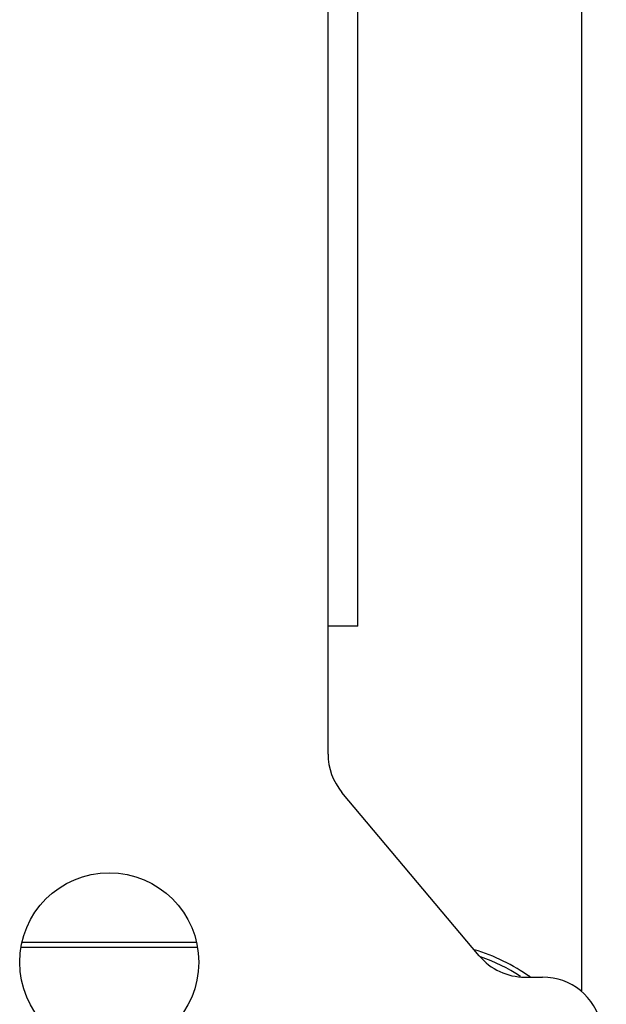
# Model space of a CAD drawing. Header units: millimetres. Extents: x 0 to 420, y 0 to 297.
# Tile 131 of 140: x 324 to 342, y 198 to 227. Entities that reach past the tile are written whole.
import ezdxf

# ---------------------------------------------------------------- set-up
doc = ezdxf.new("R2010")
doc.units = ezdxf.units.MM
doc.header["$LTSCALE"] = 23.1
doc.layers.get('0').update_dxf_attribs({"linetype": 'CONTINUOUS'})
doc.layers.add('02___PRT_ALL_AXES', color=7, linetype='CONTINUOUS')
doc.layers.add('DIM_PILOTEES', color=7, linetype='CONTINUOUS')
doc.styles.get("Standard").update_dxf_attribs({"font": 'txt', "width": 0.7})
doc.dimstyles.new('DIMSTYLE_2', dxfattribs={"dimtxt": 2.5, "dimasz": 3.5, "dimexe": 2, "dimexo": 0, "dimtad": 1, "dimlfac": 3.333333, "dimdsep": 46, "dimtxsty": 'Standard', "dimblk": '_FILLED', "dimblk1": '_FILLED', "dimblk2": '_FILLED', "dimcen": 0.09, "dimazin": 2, "dimtp": 0.5, "dimtm": 0.5, "dimtfac": 1, "dimtofl": 0, "dimtmove": 0, "dimatfit": 3, "dimldrblk": '_FILLED', "dimfxl": 0, "dimtolj": 1, "dimarcsym": 0})

# ---------------------------------------------------------------- blocks, each defined once
blk = doc.blocks.new('_FILLED')
at = {"color": 0, "linetype": 'ByBlock'}
blk.add_solid([(0, 0), (-1, 0.1429), (-1, -0.1429)], dxfattribs=at)
blk = doc.blocks.new('*D22')
at = {"layer": 'DIM_PILOTEES', "color": 2, "linetype": 'Continuous'}
for p, q in [((333.166, 272.887), (370.189, 272.887)), ((368.189, 272.887), (368.189, 233.437)), ((368.189, 193.987), (368.189, 233.437)), ((326.566, 193.987), (370.189, 193.987))]:
    blk.add_line(p, q, dxfattribs=at)
at = {"layer": 'DIM_PILOTEES', "color": 2, "linetype": 'Continuous', "xscale": 3.5, "yscale": 3.5, "zscale": 3.5}
for p, rotation in [((368.189, 272.887), 90), ((368.189, 193.987), 270)]:
    blk.add_blockref('_FILLED', p, dxfattribs=dict(at, rotation=rotation))
at = {"layer": 'DIM_PILOTEES', "color": 2, "linetype": 'Continuous', "insert": (365.064, 229.817), "char_height": 2.5, "width": 8.57143, "attachment_point": 2, "rotation": 90, "line_spacing_factor": 0.9}
blk.add_mtext('{\\ftxt;\\W0.0001;\\H0.0001;\\~}{\\ftxt;\\W2.2857142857;\\H2.5; }{\\ftxt;\\W0.0001;\\H0.0001;\\~}', dxfattribs=at)

msp = doc.modelspace()

# ---------------------------------------------------------------- linework, layer by layer
at = {"color": 3, "linetype": 'Continuous'}
for p, q in [((333.1664, 205.2201), (333.1664, 272.887)), ((334.0664, 209.0848), (334.0664, 271.987)), ((340.8164, 252.937), (340.8164, 198.0458)), ((334.0664, 209.0848), (333.1664, 209.0848)), ((337.7269, 199.13), (333.5876, 204.063)), ((339.1058, 198.487), (339.6405, 198.487))]:
    msp.add_line(p, q, dxfattribs=at)
at = {"color": 7, "linetype": 'Continuous'}
for p, q in [((323.9409, 199.537), (329.192, 199.537)), ((323.9083, 199.387), (329.2245, 199.387))]:
    msp.add_line(p, q, dxfattribs=at)
at = {"color": 3, "linetype": 'Continuous'}
for centre, start, end in [((334.9664, 205.2201), 180, 220), ((339.1058, 200.287), 220, 270), ((339.6405, 196.687), 11.6684, 90)]:
    msp.add_arc(centre, 1.8, start, end, dxfattribs=at)
at = {"color": 7, "linetype": 'Continuous'}
for radius, start, end in [(5.55, 54.24262, 73.64944), (5.4, 56.84288, 71.05356)]:
    msp.add_arc((336.0164, 193.987), radius, start, end, dxfattribs=at)
at = {"layer": '02___PRT_ALL_AXES', "color": 3, "linetype": 'Continuous'}
msp.add_circle((326.5664, 198.937), 2.7, dxfattribs=at)

# ---------------------------------------------------------------- dimensions: what is measured, and where the dimension line sits
at = {"layer": 'DIM_PILOTEES', "color": 2, "linetype": 'Continuous'}
dim = msp.add_linear_dim(base=(368.1895, 193.987), p1=(333.1664, 272.887), p2=(326.5664, 193.987), angle=270, text='{\\ftxt;\\W0.0001;\\H0.0001;\\~}{\\ftxt;\\W2.2857142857;\\H2.5; }{\\ftxt;\\W0.0001;\\H0.0001;\\~}', dimstyle='DIMSTYLE_2', dxfattribs=at)
dim.commit()
dim.dimension.update_dxf_attribs({"geometry": '*D22', "text_midpoint": (368.1895, 229.46), "dimtype": 160})

doc.saveas('drawing.dxf')
